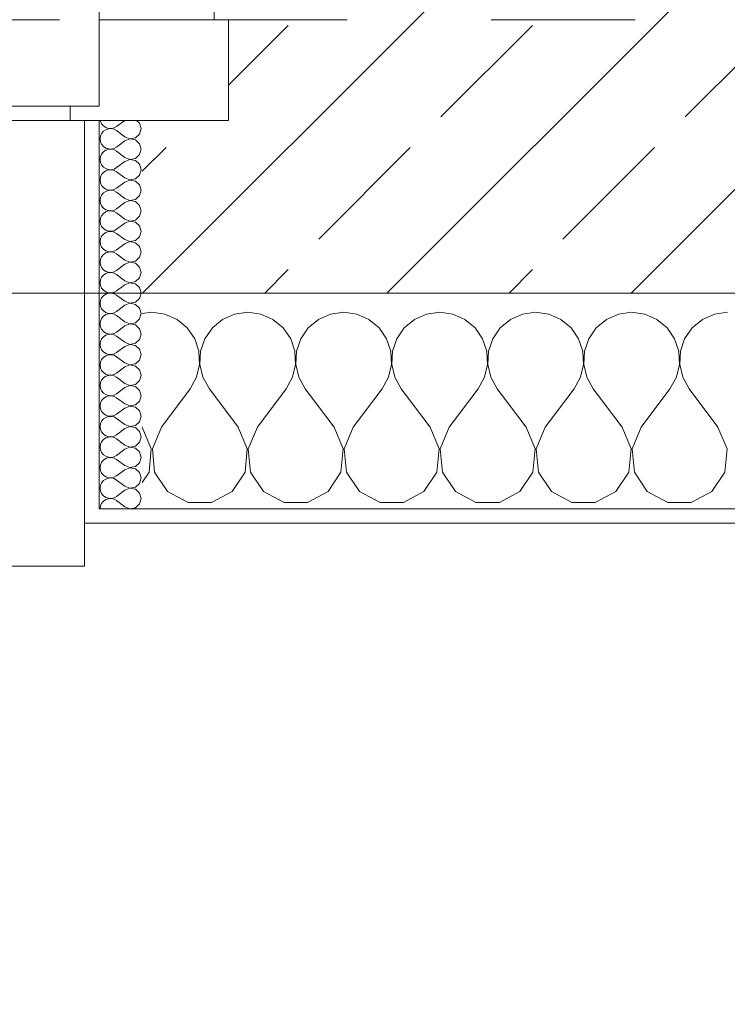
# Model space of a CAD drawing. Header units: metres. Extents: x -4 to 100, y -11 to 17.
# Tile 125 of 256: x 14.175 to 14.666, y -0.489 to 0.195. Entities that reach past the tile are written whole.
import ezdxf

# ---------------------------------------------------------------- set-up
doc = ezdxf.new("R2010")
doc.units = ezdxf.units.M
doc.header["$MEASUREMENT"] = 0
doc.linetypes.add('Strichlinie eng', pattern=[0.115, 0.075, -0.04])
doc.linetypes.add('Untersicht', pattern=[0.1, 0.075, -0.025])
for name, color, linetype in [('152 - Bemaßung_ Beschriftung.Ausbau', 7, 'Continuous'), ('603 - Struktur.Bodenplatte_ Decke Roh', 7, 'Continuous'), ('604 - Struktur.Wand Aussen', 7, 'Continuous'), ('Neubau_653 - Abdeckung.TB Verkofferung', 7, 'Continuous')]:
    doc.layers.add(name, color=color, linetype=linetype)
doc.styles.add('ERSTELLTER_STIL_2', font='txt')
doc.dimstyles.new('ERSTELLTER_STIL__5', dxfattribs={"dimtxt": 0.1, "dimasz": 0.0532, "dimexe": 0.18, "dimexo": 0.0625, "dimgap": 0, "dimtad": 1, "dimtih": 1, "dimtoh": 1, "dimzin": 0, "dimdsep": 46, "dimtxsty": 'ERSTELLTER_STIL_2', "dimblk": 'ARROWHEAD_2', "dimblk1": 'ARROWHEAD_2', "dimblk2": 'ARROWHEAD_2', "dimcen": 0.09, "dimse1": 1, "dimse2": 1, "dimclrd": 7, "dimclre": 7, "dimclrt": 7, "dimazin": 0, "dimtfac": 1, "dimtdec": 4, "dimtmove": 0, "dimatfit": 3, "dimfxl": 1, "dimtolj": 1, "dimtzin": 0, "dimarcsym": 0})
pattern_1 = [(0, (0, 0), (0, 0.08660254), [0, -0.05]), (0, (0.025, 0.0433), (0, 0.08660254), [0, -0.05])]

# ---------------------------------------------------------------- blocks, each defined once
blk = doc.blocks.new('*X121')
at = {"layer": '604 - Struktur.Wand Aussen', "color": 7, "linetype": 'Continuous', "lineweight": 5}
for p, q in [((14.26667, -0.00833), (14.26, -0.00926)), ((14.27578, -0.0096), (14.26667, -0.00833)), ((14.28419, -0.01331), (14.27578, -0.0096)), ((14.29127, -0.01918), (14.28419, -0.01331)), ((14.31581, -0.01331), (14.30873, -0.01918)), ((14.32422, -0.0096), (14.31581, -0.01331)), ((14.33333, -0.00833), (14.32422, -0.0096)), ((14.34244, -0.0096), (14.33333, -0.00833)), ((14.35086, -0.01331), (14.34244, -0.0096)), ((14.35794, -0.01918), (14.35086, -0.01331)), ((14.38248, -0.01331), (14.37539, -0.01918)), ((14.39089, -0.0096), (14.38248, -0.01331)), ((14.4, -0.00833), (14.39089, -0.0096)), ((14.40911, -0.0096), (14.4, -0.00833)), ((14.41752, -0.01331), (14.40911, -0.0096)), ((14.42461, -0.01918), (14.41752, -0.01331)), ((14.44914, -0.01331), (14.44206, -0.01918)), ((14.45756, -0.0096), (14.44914, -0.01331)), ((14.46667, -0.00833), (14.45756, -0.0096)), ((14.47578, -0.0096), (14.46667, -0.00833)), ((14.48419, -0.01331), (14.47578, -0.0096)), ((14.49127, -0.01918), (14.48419, -0.01331)), ((14.51581, -0.01331), (14.50873, -0.01918)), ((14.52422, -0.0096), (14.51581, -0.01331)), ((14.53333, -0.00833), (14.52422, -0.0096)), ((14.54244, -0.0096), (14.53333, -0.00833)), ((14.55086, -0.01331), (14.54244, -0.0096)), ((14.55794, -0.01918), (14.55086, -0.01331)), ((14.58248, -0.01331), (14.57539, -0.01918)), ((14.59089, -0.0096), (14.58248, -0.01331)), ((14.6, -0.00833), (14.59089, -0.0096)), ((14.60911, -0.0096), (14.6, -0.00833)), ((14.61752, -0.01331), (14.60911, -0.0096)), ((14.62461, -0.01918), (14.61752, -0.01331)), ((14.64914, -0.01331), (14.64206, -0.01918)), ((14.65756, -0.0096), (14.64914, -0.01331)), ((14.66667, -0.00833), (14.65756, -0.0096)), ((14.29648, -0.02676), (14.29127, -0.01918)), ((14.30873, -0.01918), (14.30352, -0.02676)), ((14.36315, -0.02676), (14.35794, -0.01918)), ((14.37539, -0.01918), (14.37019, -0.02676)), ((14.42981, -0.02676), (14.42461, -0.01918)), ((14.44206, -0.01918), (14.43685, -0.02676)), ((14.49648, -0.02676), (14.49127, -0.01918)), ((14.50873, -0.01918), (14.50352, -0.02676)), ((14.56315, -0.02676), (14.55794, -0.01918)), ((14.57539, -0.01918), (14.57019, -0.02676)), ((14.62981, -0.02676), (14.62461, -0.01918)), ((14.64206, -0.01918), (14.63685, -0.02676)), ((14.29942, -0.03547), (14.29648, -0.02676)), ((14.30352, -0.02676), (14.30058, -0.03547)), ((14.36609, -0.03547), (14.36315, -0.02676)), ((14.37019, -0.02676), (14.36725, -0.03547)), ((14.43275, -0.03547), (14.42981, -0.02676)), ((14.43685, -0.02676), (14.43391, -0.03547)), ((14.49942, -0.03547), (14.49648, -0.02676)), ((14.50352, -0.02676), (14.50058, -0.03547)), ((14.56609, -0.03547), (14.56315, -0.02676)), ((14.57019, -0.02676), (14.56725, -0.03547)), ((14.63275, -0.03547), (14.62981, -0.02676)), ((14.63685, -0.02676), (14.63391, -0.03547)), ((14.29987, -0.04466), (14.29942, -0.03547)), ((14.30058, -0.03547), (14.30013, -0.04466)), ((14.36653, -0.04466), (14.36609, -0.03547)), ((14.36725, -0.03547), (14.3668, -0.04466)), ((14.4332, -0.04466), (14.43275, -0.03547)), ((14.43391, -0.03547), (14.43347, -0.04466)), ((14.49987, -0.04466), (14.49942, -0.03547)), ((14.50058, -0.03547), (14.50013, -0.04466)), ((14.56653, -0.04466), (14.56609, -0.03547)), ((14.56725, -0.03547), (14.5668, -0.04466)), ((14.6332, -0.04466), (14.63275, -0.03547)), ((14.63391, -0.03547), (14.63347, -0.04466)), ((14.29778, -0.05362), (14.29987, -0.04466)), ((14.30013, -0.04466), (14.30222, -0.05362)), ((14.36445, -0.05362), (14.36653, -0.04466)), ((14.3668, -0.04466), (14.36888, -0.05362)), ((14.43112, -0.05362), (14.4332, -0.04466)), ((14.43347, -0.04466), (14.43555, -0.05362)), ((14.49778, -0.05362), (14.49987, -0.04466)), ((14.50013, -0.04466), (14.50222, -0.05362)), ((14.56445, -0.05362), (14.56653, -0.04466)), ((14.5668, -0.04466), (14.56888, -0.05362)), ((14.63112, -0.05362), (14.6332, -0.04466)), ((14.63347, -0.04466), (14.63555, -0.05362)), ((14.29333, -0.06167), (14.29778, -0.05362)), ((14.30222, -0.05362), (14.30667, -0.06167)), ((14.36, -0.06167), (14.36445, -0.05362)), ((14.36888, -0.05362), (14.37333, -0.06167)), ((14.42667, -0.06167), (14.43112, -0.05362)), ((14.43555, -0.05362), (14.44, -0.06167)), ((14.49333, -0.06167), (14.49778, -0.05362)), ((14.50222, -0.05362), (14.50667, -0.06167)), ((14.56, -0.06167), (14.56445, -0.05362)), ((14.56888, -0.05362), (14.57333, -0.06167)), ((14.62667, -0.06167), (14.63112, -0.05362)), ((14.63555, -0.05362), (14.64, -0.06167)), ((14.27333, -0.08833), (14.29333, -0.06167)), ((14.32667, -0.08833), (14.30667, -0.06167)), ((14.34, -0.08833), (14.36, -0.06167)), ((14.39333, -0.08833), (14.37333, -0.06167)), ((14.40667, -0.08833), (14.42667, -0.06167)), ((14.46, -0.08833), (14.44, -0.06167)), ((14.47333, -0.08833), (14.49333, -0.06167)), ((14.52667, -0.08833), (14.50667, -0.06167)), ((14.54, -0.08833), (14.56, -0.06167)), ((14.59333, -0.08833), (14.57333, -0.06167)), ((14.60667, -0.08833), (14.62667, -0.06167)), ((14.66, -0.08833), (14.64, -0.06167)), ((14.26629, -0.1033), (14.26, -0.08833)), ((14.27333, -0.08833), (14.26705, -0.1033)), ((14.33295, -0.1033), (14.32667, -0.08833)), ((14.34, -0.08833), (14.33371, -0.1033)), ((14.39962, -0.1033), (14.39333, -0.08833)), ((14.40667, -0.08833), (14.40038, -0.1033)), ((14.46629, -0.1033), (14.46, -0.08833)), ((14.47333, -0.08833), (14.46705, -0.1033)), ((14.53295, -0.1033), (14.52667, -0.08833)), ((14.54, -0.08833), (14.53371, -0.1033)), ((14.59962, -0.1033), (14.59333, -0.08833)), ((14.60667, -0.08833), (14.60038, -0.1033)), ((14.66629, -0.1033), (14.66, -0.08833)), ((14.26475, -0.11947), (14.26629, -0.1033)), ((14.26705, -0.1033), (14.26858, -0.11947)), ((14.33142, -0.11947), (14.33295, -0.1033)), ((14.33371, -0.1033), (14.33525, -0.11947)), ((14.39808, -0.11947), (14.39962, -0.1033)), ((14.40038, -0.1033), (14.40192, -0.11947)), ((14.46475, -0.11947), (14.46629, -0.1033)), ((14.46705, -0.1033), (14.46858, -0.11947)), ((14.53142, -0.11947), (14.53295, -0.1033)), ((14.53371, -0.1033), (14.53525, -0.11947)), ((14.59808, -0.11947), (14.59962, -0.1033)), ((14.60038, -0.1033), (14.60192, -0.11947)), ((14.66475, -0.11947), (14.66629, -0.1033)), ((14.26, -0.12662), (14.26475, -0.11947)), ((14.26858, -0.11947), (14.27757, -0.13299)), ((14.32243, -0.13299), (14.33142, -0.11947)), ((14.33525, -0.11947), (14.34424, -0.13299)), ((14.3891, -0.13299), (14.39808, -0.11947)), ((14.40192, -0.11947), (14.4109, -0.13299)), ((14.45576, -0.13299), (14.46475, -0.11947)), ((14.46858, -0.11947), (14.47757, -0.13299)), ((14.52243, -0.13299), (14.53142, -0.11947)), ((14.53525, -0.11947), (14.54424, -0.13299)), ((14.5891, -0.13299), (14.59808, -0.11947)), ((14.60192, -0.11947), (14.6109, -0.13299)), ((14.65576, -0.13299), (14.66475, -0.11947)), ((14.27757, -0.13299), (14.29188, -0.14066)), ((14.30812, -0.14066), (14.32243, -0.13299)), ((14.34424, -0.13299), (14.35855, -0.14066)), ((14.37479, -0.14066), (14.3891, -0.13299)), ((14.4109, -0.13299), (14.42521, -0.14066)), ((14.44145, -0.14066), (14.45576, -0.13299)), ((14.47757, -0.13299), (14.49188, -0.14066)), ((14.50812, -0.14066), (14.52243, -0.13299)), ((14.54424, -0.13299), (14.55855, -0.14066)), ((14.57479, -0.14066), (14.5891, -0.13299)), ((14.6109, -0.13299), (14.62521, -0.14066)), ((14.64145, -0.14066), (14.65576, -0.13299)), ((14.29188, -0.14066), (14.30812, -0.14066)), ((14.35855, -0.14066), (14.37479, -0.14066)), ((14.42521, -0.14066), (14.44145, -0.14066)), ((14.49188, -0.14066), (14.50812, -0.14066)), ((14.55855, -0.14066), (14.57479, -0.14066)), ((14.62521, -0.14066), (14.64145, -0.14066))]:
    blk.add_line(p, q, dxfattribs=at)
blk = doc.blocks.new('*X148')
at = {"layer": '604 - Struktur.Wand Aussen', "color": 7, "linetype": 'Continuous', "lineweight": 5}
for p, q in [((14.23091, 0.125), (14.23099, 0.12448)), ((14.23099, 0.12448), (14.23178, 0.12267)), ((14.24786, 0.125), (14.24214, 0.12071)), ((14.25822, 0.12304), (14.25608, 0.125)), ((14.23178, 0.12267), (14.23304, 0.12116)), ((14.23304, 0.11742), (14.23178, 0.1159)), ((14.23304, 0.12116), (14.23466, 0.12004)), ((14.23466, 0.11853), (14.23304, 0.11742)), ((14.23466, 0.12004), (14.23653, 0.11941)), ((14.23653, 0.11916), (14.23466, 0.11853)), ((14.23653, 0.11941), (14.2385, 0.11931)), ((14.2385, 0.11926), (14.23653, 0.11916)), ((14.2385, 0.11931), (14.24042, 0.11976)), ((14.24042, 0.11881), (14.2385, 0.11926)), ((14.24042, 0.11976), (14.24214, 0.12071)), ((14.24214, 0.11786), (14.24042, 0.11881)), ((14.24786, 0.11357), (14.24214, 0.11786)), ((14.25929, 0.11929), (14.25822, 0.12304)), ((14.25822, 0.11553), (14.25929, 0.11929)), ((14.23099, 0.11409), (14.23071, 0.11214)), ((14.23071, 0.11214), (14.23099, 0.11019)), ((14.23178, 0.1159), (14.23099, 0.11409)), ((14.23099, 0.11019), (14.23178, 0.10839)), ((14.24786, 0.11071), (14.24214, 0.10643)), ((14.24786, 0.11357), (14.2515, 0.11217)), ((14.2515, 0.11211), (14.24786, 0.11071)), ((14.2515, 0.11217), (14.25534, 0.1129)), ((14.25534, 0.11139), (14.2515, 0.11211)), ((14.25534, 0.1129), (14.25822, 0.11553)), ((14.25822, 0.10876), (14.25534, 0.11139)), ((14.23178, 0.10839), (14.23304, 0.10687)), ((14.23304, 0.10313), (14.23178, 0.10161)), ((14.23304, 0.10687), (14.23466, 0.10575)), ((14.23466, 0.10425), (14.23304, 0.10313)), ((14.23466, 0.10575), (14.23653, 0.10512)), ((14.23653, 0.10488), (14.23466, 0.10425)), ((14.23653, 0.10512), (14.2385, 0.10503)), ((14.2385, 0.10497), (14.23653, 0.10488)), ((14.2385, 0.10503), (14.24042, 0.10547)), ((14.24042, 0.10453), (14.2385, 0.10497)), ((14.24042, 0.10547), (14.24214, 0.10643)), ((14.24214, 0.10357), (14.24042, 0.10453)), ((14.24786, 0.09929), (14.24214, 0.10357)), ((14.25929, 0.105), (14.25822, 0.10876)), ((14.25822, 0.10124), (14.25929, 0.105)), ((14.23099, 0.09981), (14.23071, 0.09786)), ((14.23071, 0.09786), (14.23099, 0.09591)), ((14.23178, 0.10161), (14.23099, 0.09981)), ((14.23099, 0.09591), (14.23178, 0.0941)), ((14.24786, 0.09643), (14.24214, 0.09214)), ((14.24786, 0.09929), (14.2515, 0.09789)), ((14.2515, 0.09783), (14.24786, 0.09643)), ((14.2515, 0.09789), (14.25534, 0.09861)), ((14.25534, 0.0971), (14.2515, 0.09783)), ((14.25534, 0.09861), (14.25822, 0.10124)), ((14.25822, 0.09447), (14.25534, 0.0971)), ((14.23178, 0.0941), (14.23304, 0.09258)), ((14.23304, 0.09258), (14.23466, 0.09147)), ((14.23466, 0.08996), (14.23304, 0.08884)), ((14.23466, 0.09147), (14.23653, 0.09084)), ((14.23653, 0.09059), (14.23466, 0.08996)), ((14.23653, 0.09084), (14.2385, 0.09074)), ((14.2385, 0.09069), (14.23653, 0.09059)), ((14.2385, 0.09074), (14.24042, 0.09119)), ((14.24042, 0.09024), (14.2385, 0.09069)), ((14.24042, 0.09119), (14.24214, 0.09214)), ((14.24214, 0.08929), (14.24042, 0.09024)), ((14.24786, 0.085), (14.24214, 0.08929)), ((14.25929, 0.09071), (14.25822, 0.09447)), ((14.25822, 0.08696), (14.25929, 0.09071)), ((14.23099, 0.08552), (14.23071, 0.08357)), ((14.23071, 0.08357), (14.23099, 0.08162)), ((14.23178, 0.08733), (14.23099, 0.08552)), ((14.23304, 0.08884), (14.23178, 0.08733)), ((14.24786, 0.08214), (14.24214, 0.07786)), ((14.24786, 0.085), (14.2515, 0.0836)), ((14.2515, 0.08354), (14.24786, 0.08214)), ((14.2515, 0.0836), (14.25534, 0.08433)), ((14.25534, 0.08282), (14.2515, 0.08354)), ((14.25534, 0.08433), (14.25822, 0.08696)), ((14.25822, 0.08018), (14.25534, 0.08282)), ((14.23099, 0.08162), (14.23178, 0.07982)), ((14.23178, 0.07982), (14.23304, 0.0783)), ((14.23304, 0.0783), (14.23466, 0.07718)), ((14.23466, 0.07567), (14.23304, 0.07456)), ((14.23466, 0.07718), (14.23653, 0.07655)), ((14.23653, 0.0763), (14.23466, 0.07567)), ((14.23653, 0.07655), (14.2385, 0.07646)), ((14.2385, 0.0764), (14.23653, 0.0763)), ((14.2385, 0.07646), (14.24042, 0.0769)), ((14.24042, 0.07595), (14.2385, 0.0764)), ((14.24042, 0.0769), (14.24214, 0.07786)), ((14.24214, 0.075), (14.24042, 0.07595)), ((14.25929, 0.07643), (14.25822, 0.08018)), ((14.25822, 0.07267), (14.25929, 0.07643)), ((14.23099, 0.07124), (14.23071, 0.06929)), ((14.23071, 0.06929), (14.23099, 0.06733)), ((14.23178, 0.07304), (14.23099, 0.07124)), ((14.23304, 0.07456), (14.23178, 0.07304)), ((14.24786, 0.07071), (14.24214, 0.075)), ((14.24786, 0.07071), (14.2515, 0.06931)), ((14.2515, 0.06926), (14.24786, 0.06786)), ((14.2515, 0.06931), (14.25534, 0.07004)), ((14.25534, 0.06853), (14.2515, 0.06926)), ((14.25534, 0.07004), (14.25822, 0.07267)), ((14.25822, 0.0659), (14.25534, 0.06853)), ((14.23099, 0.06733), (14.23178, 0.06553)), ((14.23178, 0.06553), (14.23304, 0.06401)), ((14.23304, 0.06401), (14.23466, 0.0629)), ((14.23466, 0.0629), (14.23653, 0.06227)), ((14.23653, 0.06202), (14.23466, 0.06139)), ((14.23653, 0.06227), (14.2385, 0.06217)), ((14.2385, 0.06211), (14.23653, 0.06202)), ((14.2385, 0.06217), (14.24042, 0.06262)), ((14.24042, 0.06167), (14.2385, 0.06211)), ((14.24042, 0.06262), (14.24214, 0.06357)), ((14.24214, 0.06071), (14.24042, 0.06167)), ((14.24786, 0.06786), (14.24214, 0.06357)), ((14.25929, 0.06214), (14.25822, 0.0659)), ((14.25822, 0.05839), (14.25929, 0.06214)), ((14.23099, 0.05695), (14.23071, 0.055)), ((14.23071, 0.055), (14.23099, 0.05305)), ((14.23178, 0.05876), (14.23099, 0.05695)), ((14.23304, 0.06027), (14.23178, 0.05876)), ((14.23466, 0.06139), (14.23304, 0.06027)), ((14.24786, 0.05643), (14.24214, 0.06071)), ((14.24786, 0.05643), (14.2515, 0.05503)), ((14.2515, 0.05497), (14.24786, 0.05357)), ((14.2515, 0.05503), (14.25534, 0.05575)), ((14.25534, 0.05425), (14.2515, 0.05497)), ((14.25534, 0.05575), (14.25822, 0.05839)), ((14.23099, 0.05305), (14.23178, 0.05124)), ((14.23178, 0.05124), (14.23304, 0.04973)), ((14.23304, 0.04973), (14.23466, 0.04861)), ((14.23466, 0.04861), (14.23653, 0.04798)), ((14.23653, 0.04798), (14.2385, 0.04789)), ((14.2385, 0.04789), (14.24042, 0.04833)), ((14.24042, 0.04833), (14.24214, 0.04929)), ((14.24786, 0.05357), (14.24214, 0.04929)), ((14.25822, 0.05161), (14.25534, 0.05425)), ((14.25929, 0.04786), (14.25822, 0.05161)), ((14.23099, 0.04267), (14.23071, 0.04071)), ((14.23178, 0.04447), (14.23099, 0.04267)), ((14.23304, 0.04599), (14.23178, 0.04447)), ((14.23466, 0.0471), (14.23304, 0.04599)), ((14.23653, 0.04773), (14.23466, 0.0471)), ((14.2385, 0.04783), (14.23653, 0.04773)), ((14.24042, 0.04738), (14.2385, 0.04783)), ((14.24214, 0.04643), (14.24042, 0.04738)), ((14.24786, 0.04214), (14.24214, 0.04643)), ((14.24786, 0.04214), (14.2515, 0.04074)), ((14.2515, 0.04074), (14.25534, 0.04147)), ((14.25534, 0.04147), (14.25822, 0.0441)), ((14.25822, 0.0441), (14.25929, 0.04786)), ((14.23071, 0.04071), (14.23099, 0.03876)), ((14.23099, 0.03876), (14.23178, 0.03696)), ((14.23178, 0.03696), (14.23304, 0.03544)), ((14.23304, 0.03544), (14.23466, 0.03433)), ((14.23466, 0.03433), (14.23653, 0.0337)), ((14.24042, 0.03405), (14.24214, 0.035)), ((14.24786, 0.03929), (14.24214, 0.035)), ((14.2515, 0.04069), (14.24786, 0.03929)), ((14.25534, 0.03996), (14.2515, 0.04069)), ((14.25822, 0.03733), (14.25534, 0.03996)), ((14.25929, 0.03357), (14.25822, 0.03733)), ((14.23099, 0.02838), (14.23071, 0.02643)), ((14.23178, 0.03018), (14.23099, 0.02838)), ((14.23304, 0.0317), (14.23178, 0.03018)), ((14.23466, 0.03282), (14.23304, 0.0317)), ((14.23653, 0.03345), (14.23466, 0.03282)), ((14.23653, 0.0337), (14.2385, 0.0336)), ((14.2385, 0.03354), (14.23653, 0.03345)), ((14.2385, 0.0336), (14.24042, 0.03405)), ((14.24042, 0.0331), (14.2385, 0.03354)), ((14.24214, 0.03214), (14.24042, 0.0331)), ((14.24786, 0.02786), (14.24214, 0.03214)), ((14.24786, 0.02786), (14.2515, 0.02646)), ((14.25534, 0.02718), (14.25822, 0.02982)), ((14.25822, 0.02982), (14.25929, 0.03357)), ((14.23071, 0.02643), (14.23099, 0.02448)), ((14.23099, 0.02448), (14.23178, 0.02267)), ((14.23178, 0.02267), (14.23304, 0.02116)), ((14.23304, 0.02116), (14.23466, 0.02004)), ((14.24042, 0.01976), (14.24214, 0.02071)), ((14.24786, 0.025), (14.24214, 0.02071)), ((14.2515, 0.0264), (14.24786, 0.025)), ((14.2515, 0.02646), (14.25534, 0.02718)), ((14.25534, 0.02567), (14.2515, 0.0264)), ((14.25822, 0.02304), (14.25534, 0.02567)), ((14.25929, 0.01929), (14.25822, 0.02304)), ((14.23099, 0.01409), (14.23071, 0.01214)), ((14.23178, 0.0159), (14.23099, 0.01409)), ((14.23304, 0.01742), (14.23178, 0.0159)), ((14.23466, 0.01853), (14.23304, 0.01742)), ((14.23466, 0.02004), (14.23653, 0.01941)), ((14.23653, 0.01916), (14.23466, 0.01853)), ((14.23653, 0.01941), (14.2385, 0.01931)), ((14.2385, 0.01926), (14.23653, 0.01916)), ((14.2385, 0.01931), (14.24042, 0.01976)), ((14.24042, 0.01881), (14.2385, 0.01926)), ((14.24214, 0.01786), (14.24042, 0.01881)), ((14.24786, 0.01357), (14.24214, 0.01786)), ((14.25534, 0.0129), (14.25822, 0.01553)), ((14.25822, 0.01553), (14.25929, 0.01929)), ((14.23071, 0.01214), (14.23099, 0.01019)), ((14.23099, 0.01019), (14.23178, 0.00839)), ((14.23178, 0.00839), (14.23304, 0.00687)), ((14.23304, 0.00687), (14.23466, 0.00575)), ((14.24786, 0.01071), (14.24214, 0.00643)), ((14.24786, 0.01357), (14.2515, 0.01217)), ((14.2515, 0.01211), (14.24786, 0.01071)), ((14.2515, 0.01217), (14.25534, 0.0129)), ((14.25534, 0.01139), (14.2515, 0.01211)), ((14.25822, 0.00876), (14.25534, 0.01139)), ((14.25929, 0.005), (14.25822, 0.00876)), ((14.23178, 0.00161), (14.23099, -0.00019)), ((14.23304, 0.00313), (14.23178, 0.00161)), ((14.23466, 0.00425), (14.23304, 0.00313)), ((14.23466, 0.00575), (14.23653, 0.00512)), ((14.23653, 0.00488), (14.23466, 0.00425)), ((14.23653, 0.00512), (14.2385, 0.00503)), ((14.2385, 0.00497), (14.23653, 0.00488)), ((14.2385, 0.00503), (14.24042, 0.00547)), ((14.24042, 0.00453), (14.2385, 0.00497)), ((14.24042, 0.00547), (14.24214, 0.00643)), ((14.24214, 0.00357), (14.24042, 0.00453)), ((14.24786, -0.00071), (14.24214, 0.00357)), ((14.25534, -0.00139), (14.25822, 0.00124)), ((14.25822, 0.00124), (14.25929, 0.005)), ((14.23099, -0.00019), (14.23071, -0.00214)), ((14.23071, -0.00214), (14.23099, -0.00409)), ((14.23099, -0.00409), (14.23178, -0.0059)), ((14.23178, -0.0059), (14.23304, -0.00742)), ((14.24786, -0.00357), (14.24214, -0.00786)), ((14.24786, -0.00071), (14.2515, -0.00211)), ((14.2515, -0.00217), (14.24786, -0.00357)), ((14.2515, -0.00211), (14.25534, -0.00139)), ((14.25534, -0.0029), (14.2515, -0.00217)), ((14.25822, -0.00553), (14.25534, -0.0029)), ((14.25929, -0.00929), (14.25822, -0.00553)), ((14.23178, -0.01267), (14.23099, -0.01448)), ((14.23304, -0.01116), (14.23178, -0.01267)), ((14.23304, -0.00742), (14.23466, -0.00853)), ((14.23466, -0.01004), (14.23304, -0.01116)), ((14.23466, -0.00853), (14.23653, -0.00916)), ((14.23653, -0.00941), (14.23466, -0.01004)), ((14.23653, -0.00916), (14.2385, -0.00926)), ((14.2385, -0.00931), (14.23653, -0.00941)), ((14.2385, -0.00926), (14.24042, -0.00881)), ((14.24042, -0.00976), (14.2385, -0.00931)), ((14.24042, -0.00881), (14.24214, -0.00786)), ((14.24214, -0.01071), (14.24042, -0.00976)), ((14.24786, -0.015), (14.24214, -0.01071)), ((14.25534, -0.01567), (14.25822, -0.01304)), ((14.25822, -0.01304), (14.25929, -0.00929)), ((14.23099, -0.01448), (14.23071, -0.01643)), ((14.23071, -0.01643), (14.23099, -0.01838)), ((14.23099, -0.01838), (14.23178, -0.02018)), ((14.23178, -0.02018), (14.23304, -0.0217)), ((14.24786, -0.01786), (14.24214, -0.02214)), ((14.24786, -0.015), (14.2515, -0.0164)), ((14.2515, -0.01646), (14.24786, -0.01786)), ((14.2515, -0.0164), (14.25534, -0.01567)), ((14.25534, -0.01718), (14.2515, -0.01646)), ((14.25822, -0.01982), (14.25534, -0.01718)), ((14.25929, -0.02357), (14.25822, -0.01982)), ((14.23178, -0.02696), (14.23099, -0.02876)), ((14.23304, -0.02544), (14.23178, -0.02696)), ((14.23304, -0.0217), (14.23466, -0.02282)), ((14.23466, -0.02433), (14.23304, -0.02544)), ((14.23466, -0.02282), (14.23653, -0.02345)), ((14.23653, -0.0237), (14.23466, -0.02433)), ((14.23653, -0.02345), (14.2385, -0.02354)), ((14.2385, -0.0236), (14.23653, -0.0237)), ((14.2385, -0.02354), (14.24042, -0.0231)), ((14.24042, -0.02405), (14.2385, -0.0236)), ((14.24042, -0.0231), (14.24214, -0.02214)), ((14.24214, -0.025), (14.24042, -0.02405)), ((14.24786, -0.02929), (14.24214, -0.025)), ((14.25534, -0.02996), (14.25822, -0.02733)), ((14.25822, -0.02733), (14.25929, -0.02357)), ((14.23099, -0.02876), (14.23071, -0.03071)), ((14.23071, -0.03071), (14.23099, -0.03267)), ((14.23099, -0.03267), (14.23178, -0.03447)), ((14.24786, -0.03214), (14.24214, -0.03643)), ((14.24786, -0.02929), (14.2515, -0.03069)), ((14.2515, -0.03074), (14.24786, -0.03214)), ((14.2515, -0.03069), (14.25534, -0.02996)), ((14.25534, -0.03147), (14.2515, -0.03074)), ((14.25822, -0.0341), (14.25534, -0.03147)), ((14.25929, -0.03786), (14.25822, -0.0341)), ((14.23178, -0.03447), (14.23304, -0.03599)), ((14.23304, -0.03973), (14.23178, -0.04124)), ((14.23304, -0.03599), (14.23466, -0.0371)), ((14.23466, -0.03861), (14.23304, -0.03973)), ((14.23466, -0.0371), (14.23653, -0.03773)), ((14.23653, -0.03798), (14.23466, -0.03861)), ((14.23653, -0.03773), (14.2385, -0.03783)), ((14.2385, -0.03789), (14.23653, -0.03798)), ((14.2385, -0.03783), (14.24042, -0.03738)), ((14.24042, -0.03833), (14.2385, -0.03789)), ((14.24042, -0.03738), (14.24214, -0.03643)), ((14.24214, -0.03929), (14.24042, -0.03833)), ((14.24786, -0.04357), (14.24214, -0.03929)), ((14.25822, -0.04161), (14.25929, -0.03786)), ((14.23099, -0.04305), (14.23071, -0.045)), ((14.23071, -0.045), (14.23099, -0.04695)), ((14.23178, -0.04124), (14.23099, -0.04305)), ((14.23099, -0.04695), (14.23178, -0.04876)), ((14.24786, -0.04643), (14.24214, -0.05071)), ((14.24786, -0.04357), (14.2515, -0.04497)), ((14.2515, -0.04503), (14.24786, -0.04643)), ((14.2515, -0.04497), (14.25534, -0.04425)), ((14.25534, -0.04575), (14.2515, -0.04503)), ((14.25534, -0.04425), (14.25822, -0.04161)), ((14.25822, -0.04839), (14.25534, -0.04575)), ((14.23178, -0.04876), (14.23304, -0.05027)), ((14.23304, -0.05401), (14.23178, -0.05553)), ((14.23304, -0.05027), (14.23466, -0.05139)), ((14.23466, -0.0529), (14.23304, -0.05401)), ((14.23466, -0.05139), (14.23653, -0.05202)), ((14.23653, -0.05227), (14.23466, -0.0529)), ((14.23653, -0.05202), (14.2385, -0.05211)), ((14.2385, -0.05217), (14.23653, -0.05227)), ((14.2385, -0.05211), (14.24042, -0.05167)), ((14.24042, -0.05262), (14.2385, -0.05217)), ((14.24042, -0.05167), (14.24214, -0.05071)), ((14.24214, -0.05357), (14.24042, -0.05262)), ((14.24786, -0.05786), (14.24214, -0.05357)), ((14.25929, -0.05214), (14.25822, -0.04839)), ((14.25822, -0.0559), (14.25929, -0.05214)), ((14.23099, -0.05733), (14.23071, -0.05929)), ((14.23071, -0.05929), (14.23099, -0.06124)), ((14.23178, -0.05553), (14.23099, -0.05733)), ((14.23099, -0.06124), (14.23178, -0.06304)), ((14.24786, -0.06071), (14.24214, -0.065)), ((14.24786, -0.05786), (14.2515, -0.05926)), ((14.2515, -0.05931), (14.24786, -0.06071)), ((14.2515, -0.05926), (14.25534, -0.05853)), ((14.25534, -0.06004), (14.2515, -0.05931)), ((14.25534, -0.05853), (14.25822, -0.0559)), ((14.25822, -0.06267), (14.25534, -0.06004)), ((14.23178, -0.06304), (14.23304, -0.06456)), ((14.23304, -0.0683), (14.23178, -0.06982)), ((14.23304, -0.06456), (14.23466, -0.06567)), ((14.23466, -0.06718), (14.23304, -0.0683)), ((14.23466, -0.06567), (14.23653, -0.0663)), ((14.23653, -0.06655), (14.23466, -0.06718)), ((14.23653, -0.0663), (14.2385, -0.0664)), ((14.2385, -0.06646), (14.23653, -0.06655)), ((14.2385, -0.0664), (14.24042, -0.06595)), ((14.24042, -0.0669), (14.2385, -0.06646)), ((14.24042, -0.06595), (14.24214, -0.065)), ((14.24214, -0.06786), (14.24042, -0.0669)), ((14.24786, -0.07214), (14.24214, -0.06786)), ((14.25929, -0.06643), (14.25822, -0.06267)), ((14.25822, -0.07018), (14.25929, -0.06643)), ((14.23099, -0.07162), (14.23071, -0.07357)), ((14.23071, -0.07357), (14.23099, -0.07552)), ((14.23178, -0.06982), (14.23099, -0.07162)), ((14.24786, -0.075), (14.24214, -0.07929)), ((14.24786, -0.07214), (14.2515, -0.07354)), ((14.2515, -0.0736), (14.24786, -0.075)), ((14.2515, -0.07354), (14.25534, -0.07282)), ((14.25534, -0.07433), (14.2515, -0.0736)), ((14.25534, -0.07282), (14.25822, -0.07018)), ((14.25822, -0.07696), (14.25534, -0.07433)), ((14.23099, -0.07552), (14.23178, -0.07733)), ((14.23178, -0.07733), (14.23304, -0.07884)), ((14.23304, -0.07884), (14.23466, -0.07996)), ((14.23466, -0.08147), (14.23304, -0.08258)), ((14.23466, -0.07996), (14.23653, -0.08059)), ((14.23653, -0.08084), (14.23466, -0.08147)), ((14.23653, -0.08059), (14.2385, -0.08069)), ((14.2385, -0.08074), (14.23653, -0.08084)), ((14.2385, -0.08069), (14.24042, -0.08024)), ((14.24042, -0.08119), (14.2385, -0.08074)), ((14.24042, -0.08024), (14.24214, -0.07929)), ((14.24214, -0.08214), (14.24042, -0.08119)), ((14.25929, -0.08071), (14.25822, -0.07696)), ((14.25822, -0.08447), (14.25929, -0.08071)), ((14.23099, -0.08591), (14.23071, -0.08786)), ((14.23071, -0.08786), (14.23099, -0.08981)), ((14.23178, -0.0841), (14.23099, -0.08591)), ((14.23304, -0.08258), (14.23178, -0.0841)), ((14.24786, -0.08643), (14.24214, -0.08214)), ((14.24786, -0.08643), (14.2515, -0.08783)), ((14.2515, -0.08789), (14.24786, -0.08929)), ((14.2515, -0.08783), (14.25534, -0.0871)), ((14.25534, -0.08861), (14.2515, -0.08789)), ((14.25534, -0.0871), (14.25822, -0.08447)), ((14.25822, -0.09124), (14.25534, -0.08861)), ((14.23099, -0.08981), (14.23178, -0.09161)), ((14.23178, -0.09161), (14.23304, -0.09313)), ((14.23304, -0.09313), (14.23466, -0.09425)), ((14.23466, -0.09575), (14.23304, -0.09687)), ((14.23466, -0.09425), (14.23653, -0.09488)), ((14.23653, -0.09512), (14.23466, -0.09575)), ((14.23653, -0.09488), (14.2385, -0.09497)), ((14.2385, -0.09503), (14.23653, -0.09512)), ((14.2385, -0.09497), (14.24042, -0.09453)), ((14.24042, -0.09547), (14.2385, -0.09503)), ((14.24042, -0.09453), (14.24214, -0.09357)), ((14.24214, -0.09643), (14.24042, -0.09547)), ((14.24786, -0.08929), (14.24214, -0.09357)), ((14.25929, -0.095), (14.25822, -0.09124)), ((14.25822, -0.09876), (14.25929, -0.095)), ((14.23099, -0.10019), (14.23071, -0.10214)), ((14.23071, -0.10214), (14.23099, -0.10409)), ((14.23178, -0.09839), (14.23099, -0.10019)), ((14.23304, -0.09687), (14.23178, -0.09839)), ((14.24786, -0.10071), (14.24214, -0.09643)), ((14.24786, -0.10071), (14.2515, -0.10211)), ((14.2515, -0.10217), (14.24786, -0.10357)), ((14.2515, -0.10211), (14.25534, -0.10139)), ((14.25534, -0.1029), (14.2515, -0.10217)), ((14.25534, -0.10139), (14.25822, -0.09876)), ((14.23099, -0.10409), (14.23178, -0.1059)), ((14.23178, -0.1059), (14.23304, -0.10742)), ((14.23304, -0.10742), (14.23466, -0.10853)), ((14.23466, -0.10853), (14.23653, -0.10916)), ((14.23653, -0.10941), (14.23466, -0.11004)), ((14.23653, -0.10916), (14.2385, -0.10926)), ((14.2385, -0.10931), (14.23653, -0.10941)), ((14.2385, -0.10926), (14.24042, -0.10881)), ((14.24042, -0.10976), (14.2385, -0.10931)), ((14.24042, -0.10881), (14.24214, -0.10786)), ((14.24786, -0.10357), (14.24214, -0.10786)), ((14.25822, -0.10553), (14.25534, -0.1029)), ((14.25929, -0.10929), (14.25822, -0.10553)), ((14.25822, -0.11304), (14.25929, -0.10929)), ((14.23099, -0.11448), (14.23071, -0.11643)), ((14.23178, -0.11267), (14.23099, -0.11448)), ((14.23304, -0.11116), (14.23178, -0.11267)), ((14.23466, -0.11004), (14.23304, -0.11116)), ((14.24214, -0.11071), (14.24042, -0.10976)), ((14.24786, -0.115), (14.24214, -0.11071)), ((14.24786, -0.115), (14.2515, -0.1164)), ((14.2515, -0.1164), (14.25534, -0.11567)), ((14.25534, -0.11567), (14.25822, -0.11304)), ((14.23071, -0.11643), (14.23099, -0.11838)), ((14.23099, -0.11838), (14.23178, -0.12018)), ((14.23178, -0.12018), (14.23304, -0.1217)), ((14.23304, -0.1217), (14.23466, -0.12282)), ((14.23466, -0.12282), (14.23653, -0.12345)), ((14.2385, -0.12354), (14.24042, -0.1231)), ((14.24042, -0.1231), (14.24214, -0.12214)), ((14.24786, -0.11786), (14.24214, -0.12214)), ((14.2515, -0.11646), (14.24786, -0.11786)), ((14.25534, -0.11718), (14.2515, -0.11646)), ((14.25822, -0.11982), (14.25534, -0.11718)), ((14.25929, -0.12357), (14.25822, -0.11982)), ((14.23099, -0.12876), (14.23071, -0.13071)), ((14.23178, -0.12696), (14.23099, -0.12876)), ((14.23304, -0.12544), (14.23178, -0.12696)), ((14.23466, -0.12433), (14.23304, -0.12544)), ((14.23653, -0.1237), (14.23466, -0.12433)), ((14.23653, -0.12345), (14.2385, -0.12354)), ((14.2385, -0.1236), (14.23653, -0.1237)), ((14.24042, -0.12405), (14.2385, -0.1236)), ((14.24214, -0.125), (14.24042, -0.12405)), ((14.24786, -0.12929), (14.24214, -0.125)), ((14.24786, -0.12929), (14.2515, -0.13069)), ((14.2515, -0.13069), (14.25534, -0.12996)), ((14.25534, -0.12996), (14.25822, -0.12733)), ((14.25822, -0.12733), (14.25929, -0.12357)), ((14.23071, -0.13071), (14.23099, -0.13267)), ((14.23099, -0.13267), (14.23178, -0.13447)), ((14.23178, -0.13447), (14.23304, -0.13599)), ((14.23304, -0.13599), (14.23466, -0.1371)), ((14.24042, -0.13738), (14.24214, -0.13643)), ((14.24786, -0.13214), (14.24214, -0.13643)), ((14.2515, -0.13074), (14.24786, -0.13214)), ((14.25534, -0.13147), (14.2515, -0.13074)), ((14.25822, -0.1341), (14.25534, -0.13147)), ((14.25929, -0.13786), (14.25822, -0.1341)), ((14.23099, -0.14305), (14.23071, -0.145)), ((14.23178, -0.14124), (14.23099, -0.14305)), ((14.23304, -0.13973), (14.23178, -0.14124)), ((14.23466, -0.13861), (14.23304, -0.13973)), ((14.23466, -0.1371), (14.23653, -0.13773)), ((14.23653, -0.13798), (14.23466, -0.13861)), ((14.23653, -0.13773), (14.2385, -0.13783)), ((14.2385, -0.13789), (14.23653, -0.13798)), ((14.2385, -0.13783), (14.24042, -0.13738)), ((14.24042, -0.13833), (14.2385, -0.13789)), ((14.24214, -0.13929), (14.24042, -0.13833)), ((14.24786, -0.14357), (14.24214, -0.13929)), ((14.24786, -0.14357), (14.2515, -0.14497)), ((14.25534, -0.14425), (14.25822, -0.14161)), ((14.25822, -0.14161), (14.25929, -0.13786)), ((14.2515, -0.14497), (14.25534, -0.14425))]:
    blk.add_line(p, q, dxfattribs=at)
blk = doc.blocks.new('*D448')
at = {"layer": '152 - Bemaßung_ Beschriftung.Ausbau', "color": 7, "linetype": 'Continuous', "lineweight": 5}
for p, q in [((10.72, -4.1125), (10.72, -4.0075)), ((11.92, -4.1125), (11.92, -4.0075)), ((10.74021, -4.025), (10.69979, -4.095)), ((11.94021, -4.025), (11.89979, -4.095)), ((8.32, -4.06), (10.72, -4.06)), ((10.72, -4.06), (11.92, -4.06)), ((11.92, -4.06), (14.32, -4.06))]:
    blk.add_line(p, q, dxfattribs=at)
at = {"layer": '152 - Bemaßung_ Beschriftung.Ausbau', "color": 7, "lineweight": 5, "insert": (11.18697, -4.04), "char_height": 0.1, "attachment_point": 7, "style": 'ERSTELLTER_STIL_2'}
blk.add_mtext('\\A1;{\\pql;\\fArial|b0|i0|c0|p38;1,20}', dxfattribs=at)
blk = doc.blocks.new('ARROWHEAD_2')
at = {"color": 0, "linetype": 'Continuous', "lineweight": 0}
for p, q in [((-0.378, -0.655), (0.378, 0.655)), ((0, 0), (-1, 0))]:
    blk.add_line(p, q, dxfattribs=at)
blk = doc.blocks.new('*D449')
at = {"layer": '152 - Bemaßung_ Beschriftung.Ausbau', "color": 7, "linetype": 'Continuous', "lineweight": 5}
for p, q in [((11.94021, -4.025), (11.89979, -4.095)), ((14.34021, -4.025), (14.29979, -4.095)), ((11.92, -4.06), (14.32, -4.06))]:
    blk.add_line(p, q, dxfattribs=at)
at = {"layer": '152 - Bemaßung_ Beschriftung.Ausbau', "color": 7, "lineweight": 5, "char_height": 0.1, "attachment_point": 7, "style": 'ERSTELLTER_STIL_2'}
for s, insert in [('\\A1;{\\pql;\\fArial|b0|i0|c0|p38;2,40}', (12.98697, -4.04)), ('\\A1;{\\pql;\\fArial|b0|i0|c0|p38;2,01}', (12.98697, -4.18))]:
    blk.add_mtext(s, dxfattribs=dict(at, insert=insert))
blk = doc.blocks.new('*D450')
at = {"layer": '152 - Bemaßung_ Beschriftung.Ausbau', "color": 7, "linetype": 'Continuous', "lineweight": 5}
for p, q in [((14.32, -4.1125), (14.32, -4.0075)), ((15.52, -4.1125), (15.52, -4.0075)), ((14.34021, -4.025), (14.29979, -4.095)), ((15.54021, -4.025), (15.49979, -4.095)), ((11.92, -4.06), (14.32, -4.06)), ((14.32, -4.06), (15.52, -4.06)), ((15.52, -4.06), (17.92, -4.06))]:
    blk.add_line(p, q, dxfattribs=at)
at = {"layer": '152 - Bemaßung_ Beschriftung.Ausbau', "color": 7, "lineweight": 5, "insert": (14.78697, -4.04), "char_height": 0.1, "attachment_point": 7, "style": 'ERSTELLTER_STIL_2'}
blk.add_mtext('\\A1;{\\pql;\\fArial|b0|i0|c0|p38;1,20}', dxfattribs=at)
blk = doc.blocks.new('*D485')
at = {"layer": '152 - Bemaßung_ Beschriftung.Ausbau', "color": 7, "linetype": 'Continuous', "lineweight": 5}
for p, q in [((11.39499, -4.6125), (11.39499, -4.5075)), ((11.4152, -4.525), (11.37478, -4.595)), ((14.88018, -4.525), (14.83977, -4.595)), ((11.24499, -4.56), (11.39499, -4.56)), ((11.39499, -4.56), (14.85997, -4.56))]:
    blk.add_line(p, q, dxfattribs=at)
at = {"layer": '152 - Bemaßung_ Beschriftung.Ausbau', "color": 7, "lineweight": 5, "char_height": 0.1, "attachment_point": 7, "style": 'ERSTELLTER_STIL_2'}
for s, insert in [('\\A1;{\\pql;\\fArial|b0|i0|c0|p38;3,46\\fArial|b0|i0|c0|p38;\\A1{\\H.66x;\\S5^  ;}}', (12.89352, -4.55941)), ('\\A1;{\\pql;\\fArial|b0|i0|c0|p38;16}', (14.68797, -4.54))]:
    blk.add_mtext(s, dxfattribs=dict(at, insert=insert))
blk = doc.blocks.new('*D486')
at = {"layer": '152 - Bemaßung_ Beschriftung.Ausbau', "color": 7, "linetype": 'Continuous', "lineweight": 5}
for p, q in [((14.85997, -4.6125), (14.85997, -4.5075)), ((15.01997, -4.6125), (15.01997, -4.5075)), ((14.88018, -4.525), (14.83977, -4.595)), ((15.04018, -4.525), (14.99977, -4.595)), ((11.39499, -4.56), (14.85997, -4.56)), ((14.85997, -4.56), (15.01997, -4.56)), ((15.01997, -4.56), (18.44999, -4.56))]:
    blk.add_line(p, q, dxfattribs=at)
blk = doc.blocks.new('*D528')
at = {"layer": '152 - Bemaßung_ Beschriftung.Ausbau', "color": 7, "linetype": 'Continuous', "lineweight": 5}
for p, q in [((11.47999, -5.1125), (11.47999, -5.0075)), ((14.77999, -5.1125), (14.77999, -5.0075)), ((11.5002, -5.025), (11.45978, -5.095)), ((14.8002, -5.025), (14.75978, -5.095)), ((11.17999, -5.06), (11.47999, -5.06)), ((11.47999, -5.06), (14.77999, -5.06)), ((14.77999, -5.06), (15.07999, -5.06))]:
    blk.add_line(p, q, dxfattribs=at)
at = {"layer": '152 - Bemaßung_ Beschriftung.Ausbau', "color": 7, "lineweight": 5, "insert": (12.99696, -5.04), "char_height": 0.1, "attachment_point": 7, "style": 'ERSTELLTER_STIL_2'}
blk.add_mtext('\\A1;{\\pql;\\fArial|b0|i0|c0|p38;3,30}', dxfattribs=at)
blk = doc.blocks.new('*D562')
at = {"layer": '152 - Bemaßung_ Beschriftung.Ausbau', "color": 7, "linetype": 'Continuous', "lineweight": 5}
for p, q in [((-0.165, -6.1125), (-0.165, -6.0075)), ((62.42503, -6.1125), (62.42503, -6.0075)), ((-0.14479, -6.025), (-0.18521, -6.095)), ((62.40482, -6.095), (62.44523, -6.025)), ((-0.19923, -6.06), (-0.165, -6.06)), ((-0.165, -6.06), (62.42503, -6.06)), ((62.42503, -6.06), (62.45926, -6.06))]:
    blk.add_line(p, q, dxfattribs=at)
at = {"layer": '152 - Bemaßung_ Beschriftung.Ausbau', "color": 7, "lineweight": 5, "insert": (30.95904, -6.04), "char_height": 0.1, "attachment_point": 7, "style": 'ERSTELLTER_STIL_2'}
blk.add_mtext('\\A1;{\\pql;\\fArial|b0|i0|c0|p38;62,59}', dxfattribs=at)
blk = doc.blocks.new('*D747')
at = {"layer": '152 - Bemaßung_ Beschriftung.Ausbau', "color": 7, "linetype": 'Continuous', "lineweight": 5}
for p, q in [((-0.165, -5.6125), (-0.165, -5.5075)), ((43.74, -5.6125), (43.74, -5.5075)), ((-0.14479, -5.525), (-0.18521, -5.595)), ((43.76021, -5.525), (43.71979, -5.595)), ((-0.19923, -5.56), (-0.165, -5.56)), ((-0.165, -5.56), (43.74, -5.56)), ((43.74, -5.56), (43.89, -5.56))]:
    blk.add_line(p, q, dxfattribs=at)
at = {"layer": '152 - Bemaßung_ Beschriftung.Ausbau', "color": 7, "lineweight": 5, "char_height": 0.1, "attachment_point": 7, "style": 'ERSTELLTER_STIL_2'}
for s, insert in [('\\A1;{\\pql;\\fArial|b0|i0|c0|p38;43,90\\fArial|b0|i0|c0|p38;\\A1{\\H.66x;\\S5^  ;}}', (21.59149, -5.55941)), ('\\A1;{\\pql;\\fArial|b0|i0|c0|p38;15}', (43.73989, -5.5505))]:
    blk.add_mtext(s, dxfattribs=dict(at, insert=insert))

msp = doc.modelspace()

# ---------------------------------------------------------------- hatches: boundary and pattern name
at = {"layer": '604 - Struktur.Wand Aussen', "linetype": 'Continuous', "lineweight": 0, "true_color": 0x000000}
h = msp.add_hatch(dxfattribs=at)
h.set_pattern_fill('Beton__Stahlbeton_0001', color=18, style=0, pattern_type=2)
h.set_pattern_definition([(45, (0, 0), (-0.0848528, 0.0848528), []), (45, (-0.04243, 0.04243), (-0.0848528, 0.0848528), [0.09, -0.03])])
h.paths.add_polyline_path([(14.32, 0.125), (14.26, 0.125), (14.26, 0.005), (15.58, 0.005), (15.58, 0.125), (15.52, 0.125), (15.52, 0.195), (15.52, 0.245), (14.32, 0.245), (14.32, 0.195)])
h = msp.add_hatch(dxfattribs=at)
h.set_pattern_fill('Verputz_0001', color=18, style=0, pattern_type=2)
h.set_pattern_definition(pattern_1)
h.paths.add_polyline_path([(14.23, -0.155), (14.23, 0.125), (14.22, 0.125), (14.22, -0.155)])
h = msp.add_hatch(dxfattribs=at)
h.set_pattern_fill('Verputz_0001', color=18, style=0, pattern_type=2)
h.set_pattern_definition(pattern_1)
h.paths.add_polyline_path([(14.23, -0.155), (15.61, -0.155), (15.61, -0.145), (14.23, -0.145)])

# ---------------------------------------------------------------- linework, layer by layer
at = {"layer": '603 - Struktur.Bodenplatte_ Decke Roh', "color": 7, "linetype": 'Continuous', "lineweight": 18, "flags": 128}
msp.add_lwpolyline([(-0.015, 13.695), (-0.015, 0.005), (43.89, 0.005)], dxfattribs=at)
at = {"layer": '604 - Struktur.Wand Aussen', "color": 7, "linetype": 'Continuous', "lineweight": 5}
for p, q in [((14.31, 0.195), (14.31, 0.245)), ((14.32, 0.195), (14.31, 0.195)), ((14.32, 0.195), (14.31, 0.195)), ((14.22, 0.005), (14.22, 0.125)), ((14.23, 0.125), (14.22, 0.125)), ((14.23, 0.125), (14.22, 0.125)), ((14.23, 0.125), (14.22, 0.125)), ((14.22, 0.005), (14.22, 0.125)), ((14.26, 0.125), (14.23, 0.125)), ((14.23, 0.125), (14.23, -0.145)), ((14.23, -0.145), (14.23, 0.125)), ((14.26, 0.125), (14.23, 0.125)), ((14.26, 0.125), (14.23, 0.125)), ((14.22, -0.005), (14.22, 0.005)), ((14.22, -0.005), (14.22, 0.005)), ((14.22, -0.145), (14.22, -0.005)), ((14.22, -0.145), (14.22, -0.005)), ((14.22, -0.155), (14.22, -0.145)), ((14.22, -0.155), (14.22, -0.145)), ((14.26, -0.145), (14.23, -0.145)), ((14.26, -0.145), (15.58, -0.145)), ((14.23, -0.155), (14.22, -0.155))]:
    msp.add_line(p, q, dxfattribs=at)
at = {"layer": '604 - Struktur.Wand Aussen', "color": 7, "linetype": 'Continuous', "lineweight": 13}
for p, q in [((14.23, 0.205), (14.23, 0.135)), ((14.23, 0.135), (14.23, 0.195)), ((14.23, 0.195), (14.32, 0.195)), ((14.32, 0.125), (14.32, 0.195)), ((14.32, 0.125), (14.32, 0.195)), ((14.32, 0.125), (14.32, 0.195)), ((14.23, 0.135), (14.15, 0.135)), ((14.21, 0.125), (14.21, 0.135)), ((14.21, 0.135), (14.23, 0.135)), ((14.21, 0.125), (13.66, 0.125)), ((14.32, 0.125), (14.21, 0.125)), ((14.26, 0.125), (14.32, 0.125)), ((14.26, 0.125), (14.32, 0.125)), ((14.26, 0.125), (14.32, 0.125)), ((14.26, 0.005), (15.58, 0.005))]:
    msp.add_line(p, q, dxfattribs=at)
at = {"layer": '604 - Struktur.Wand Aussen', "color": 7, "linetype": 'Strichlinie eng', "lineweight": 9}
msp.add_line((12.02, -0.155), (14.22, -0.155), dxfattribs=at)
at = {"layer": '604 - Struktur.Wand Aussen', "color": 7, "linetype": 'Continuous', "lineweight": 9}
for p, q in [((14.22, -0.185), (14.22, -0.155)), ((12.02, -0.185), (14.22, -0.185))]:
    msp.add_line(p, q, dxfattribs=at)
at = {"layer": '604 - Struktur.Wand Aussen', "color": 7, "linetype": 'Continuous', "lineweight": 5, "flags": 128}
msp.add_lwpolyline([(14.23, -0.155), (15.61, -0.155)], dxfattribs=at)
at = {"layer": 'Neubau_653 - Abdeckung.TB Verkofferung', "color": 1, "linetype": 'Untersicht', "lineweight": 9}
msp.add_line((0.70249, 0.19498), (29.32999, 0.19498), dxfattribs=at)

# ---------------------------------------------------------------- block references
at = {"layer": '604 - Struktur.Wand Aussen', "color": 7, "lineweight": 18}
for name in ['*X148', '*X121']:
    msp.add_blockref(name, (0, 0), dxfattribs=at)

# ---------------------------------------------------------------- dimensions: what is measured, and where the dimension line sits
at = {"layer": '152 - Bemaßung_ Beschriftung.Ausbau', "color": 7, "linetype": 'Continuous', "lineweight": 5}
for base, p1, p2, picture, middle in [((14.85997, -4.56), (11.39499, 2.94999), (14.85997, 3.26499), '*D485', (13.15847, -4.49)), ((15.01997, -4.56), (14.85997, 3.26499), (15.01997, 3.26499), '*D486', (14.76421, -4.49)), ((14.77999, -5.06), (11.47999, 0.69998), (14.77999, 0.69998), '*D528', (13.12684, -4.99)), ((11.92, -4.06), (10.72, 0.125), (11.92, 0.125), '*D448', (11.31685, -3.99)), ((14.32, -4.06), (11.92, 0.125), (14.32, 0.125), '*D449', (13.11685, -3.99)), ((15.52, -4.06), (14.32, 0.125), (15.52, 0.125), '*D450', (14.91685, -3.99)), ((62.42503, -6.06), (-0.165, -0.145), (62.42503, -0.145), '*D562', (31.12704, -5.99)), ((43.7400000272, -5.5599999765), (-0.165, -0.145), (43.7400000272, -0.145), '*D747', (21.8945452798, -5.4899999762))]:
    dim = msp.add_linear_dim(base=base, p1=p1, p2=p2, angle=0, dimstyle='ERSTELLTER_STIL__5', dxfattribs=at)
    dim.commit()
    dim.dimension.update_dxf_attribs({"geometry": picture, "text_midpoint": middle, "dimtype": 160})

doc.saveas('drawing.dxf')
